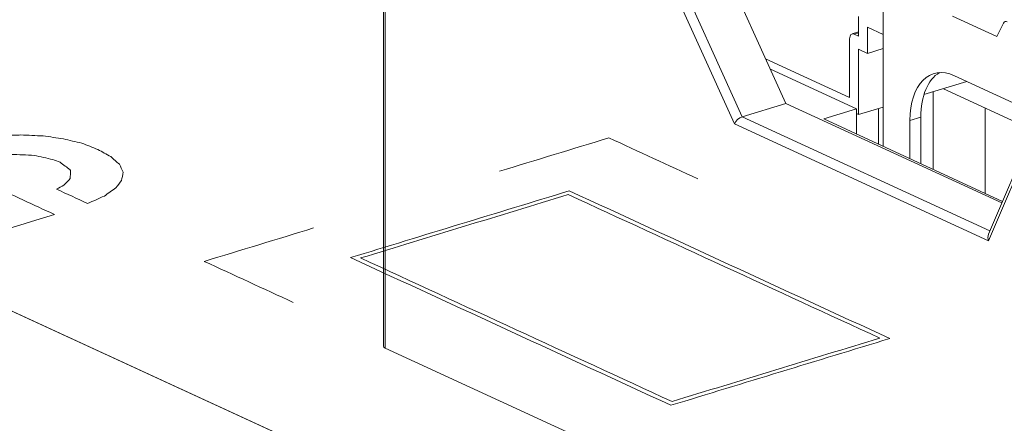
# Model space of a CAD drawing. Header units: inches. Extents: x -30 to 641, y 180 to 601.
# Tile 138 of 234: x 393.83 to 400.82, y 219.51 to 222.37. Entities that reach past the tile are written whole.
import ezdxf

# ---------------------------------------------------------------- set-up
doc = ezdxf.new("R2010")
doc.units = ezdxf.units.IN
doc.header["$MEASUREMENT"] = 0
doc.layers.add('1', color=7, linetype='Continuous')

# ---------------------------------------------------------------- blocks, each defined once
blk = doc.blocks.new('block 2836')
at = {"layer": '1', "color": 155, "lineweight": 18, "true_color": 0x4c7299}
blk.add_lwpolyline([(401.0185, 221.5859), (400.7028, 220.851)], dxfattribs=at)
blk = doc.blocks.new('block 2843')
at = {"layer": '1', "color": 155, "lineweight": 18, "true_color": 0x4c7299}
blk.add_lwpolyline([(399.7814, 222.2869), (399.7353, 222.2728)], dxfattribs=at)
blk = doc.blocks.new('block 2847')
at = {"layer": '1', "color": 155, "lineweight": 18, "true_color": 0x4c7299}
blk.add_lwpolyline([(396.412, 223.2889), (396.412, 220.0551)], dxfattribs=at)
blk = doc.blocks.new('block 2900')
at = {"layer": '1', "color": 155, "lineweight": 18, "true_color": 0x4c7299}
blk.add_lwpolyline([(419.1209, 208.6137), (350.3893, 240.3191)], dxfattribs=at)
blk = doc.blocks.new('block 3355')
at = {"layer": '1', "color": 155, "lineweight": 18, "true_color": 0x4c7299}
blk.add_lwpolyline([(400.8088, 222.349), (400.7633, 222.2542)], dxfattribs=at)
blk = doc.blocks.new('block 3357')
at = {"layer": '1', "color": 155, "lineweight": 18, "true_color": 0x4c7299}
blk.add_lwpolyline([(400.7633, 222.2542), (400.4477, 222.3997)], dxfattribs=at)
blk = doc.blocks.new('block 3370')
at = {"layer": '1', "color": 155, "lineweight": 13, "true_color": 0x4c7299}
blk.add_lwpolyline([(398.4522, 222.7981), (398.9553, 221.6855)], dxfattribs=at)
blk = doc.blocks.new('block 3371')
at = {"layer": '1', "color": 155, "lineweight": 18, "true_color": 0x4c7299}
blk.add_lwpolyline([(398.9019, 221.6341), (398.3987, 222.7467)], dxfattribs=at)
blk = doc.blocks.new('block 3387')
at = {"layer": '1', "color": 155, "lineweight": 13, "true_color": 0x4c7299}
blk.add_lwpolyline([(401.0186, 221.5381), (400.703, 220.8032)], dxfattribs=at)
blk = doc.blocks.new('block 3401')
at = {"layer": '1', "color": 155, "lineweight": 18, "true_color": 0x4c7299}
blk.add_lwpolyline([(398.9553, 221.6855), (399.2656, 221.7803)], dxfattribs=at)
blk = doc.blocks.new('block 3402')
at = {"layer": '1', "color": 155, "lineweight": 18, "true_color": 0x4c7299}
blk.add_lwpolyline([(399.2656, 221.7803), (398.7624, 222.8929)], dxfattribs=at)
blk = doc.blocks.new('block 3417')
at = {"layer": '1', "color": 155, "lineweight": 18, "true_color": 0x4c7299}
blk.add_lwpolyline([(399.7499, 222.2713), (399.7814, 222.2568)], dxfattribs=at)
blk = doc.blocks.new('block 3418')
at = {"layer": '1', "color": 155, "lineweight": 13, "true_color": 0x4c7299}
blk.add_lwpolyline([(399.7815, 222.281), (399.7499, 222.2713)], dxfattribs=at)
blk = doc.blocks.new('block 3423')
at = {"layer": '1', "color": 155, "lineweight": 13, "true_color": 0x4c7299}
blk.add_lwpolyline([(400.703, 220.8032), (398.9019, 221.6341)], dxfattribs=at)
blk = doc.blocks.new('block 3424')
at = {"layer": '1', "color": 155, "lineweight": 13, "true_color": 0x4c7299}
blk.add_lwpolyline([(398.9553, 221.6855), (400.713, 220.8747)], dxfattribs=at)
blk = doc.blocks.new('block 3425')
at = {"layer": '1', "color": 155, "lineweight": 18, "true_color": 0x4c7299}
blk.add_lwpolyline([(400.7983, 221.0733), (399.2656, 221.7803)], dxfattribs=at)
blk = doc.blocks.new('block 3426')
at = {"layer": '1', "color": 155, "lineweight": 18, "true_color": 0x4c7299}
blk.add_lwpolyline([(399.767, 221.7405), (399.5343, 221.6694)], dxfattribs=at)
blk = doc.blocks.new('block 3427')
at = {"layer": '1', "color": 155, "lineweight": 18, "true_color": 0x4c7299}
blk.add_lwpolyline([(399.5343, 221.6694), (400.803, 221.0842)], dxfattribs=at)
blk = doc.blocks.new('block 3430')
at = {"layer": '1', "color": 155, "lineweight": 18, "true_color": 0x4c7299}
blk.add_lwpolyline([(399.1561, 222.0223), (399.767, 221.7405)], dxfattribs=at)
blk = doc.blocks.new('block 3432')
at = {"layer": '1', "color": 155, "lineweight": 18, "true_color": 0x4c7299}
blk.add_lwpolyline([(399.7183, 221.8225), (399.1222, 222.0975)], dxfattribs=at)
blk = doc.blocks.new('block 4382')
at = {"layer": '1', "color": 155, "lineweight": 18, "true_color": 0x4c7299}
blk.add_lwpolyline([(399.9564, 221.4748), (399.9564, 222.7191)], dxfattribs=at)
blk = doc.blocks.new('block 4400')
at = {"layer": '1', "color": 155, "lineweight": 18, "true_color": 0x4c7299}
blk.add_lwpolyline([(399.7814, 222.2568), (399.7814, 222.3958)], dxfattribs=at)
blk = doc.blocks.new('block 4401')
at = {"layer": '1', "color": 155, "lineweight": 18, "true_color": 0x4c7299}
blk.add_lwpolyline([(399.8446, 222.135), (399.8446, 222.3203)], dxfattribs=at)
blk = doc.blocks.new('block 4402')
at = {"layer": '1', "color": 155, "lineweight": 18, "true_color": 0x4c7299}
blk.add_lwpolyline([(399.8446, 222.3203), (399.9564, 222.2688)], dxfattribs=at)
blk = doc.blocks.new('block 4403')
at = {"layer": '1', "color": 155, "lineweight": 13, "true_color": 0x4c7299}
blk.add_lwpolyline([(400.2233, 221.6822), (400.1457, 221.6585)], dxfattribs=at)
blk = doc.blocks.new('block 4405')
at = {"layer": '1', "color": 155, "lineweight": 18, "true_color": 0x4c7299}
blk.add_lwpolyline([(400.4613, 221.9763), (401.1754, 221.647)], dxfattribs=at)
blk = doc.blocks.new('block 4406')
at = {"layer": '1', "color": 155, "lineweight": 13, "true_color": 0x4c7299}
blk.add_lwpolyline([(396.4233, 223.2709), (396.4233, 220.0432)], dxfattribs=at)
blk = doc.blocks.new('block 4408')
at = {"layer": '1', "color": 155, "lineweight": 18, "true_color": 0x4c7299}
blk.add_lwpolyline([(399.7183, 222.2395), (399.7183, 221.8225)], dxfattribs=at)
blk = doc.blocks.new('block 4409')
at = {"layer": '1', "color": 155, "lineweight": 18, "true_color": 0x4c7299}
blk.add_lwpolyline([(399.7814, 222.1641), (399.7814, 221.7007)], dxfattribs=at)
blk = doc.blocks.new('block 4410')
at = {"layer": '1', "color": 155, "lineweight": 18, "true_color": 0x4c7299}
blk.add_lwpolyline([(399.9564, 222.1691), (399.8446, 222.135)], dxfattribs=at)
blk = doc.blocks.new('block 4411')
at = {"layer": '1', "color": 155, "lineweight": 18, "true_color": 0x4c7299}
blk.add_lwpolyline([(399.7814, 222.1641), (399.8446, 222.135)], dxfattribs=at)
blk = doc.blocks.new('block 4413')
at = {"layer": '1', "color": 155, "lineweight": 18, "true_color": 0x4c7299}
blk.add_lwpolyline([(400.2233, 221.3516), (400.2233, 221.6822)], dxfattribs=at)
blk = doc.blocks.new('block 4414')
at = {"layer": '1', "color": 155, "lineweight": 18, "true_color": 0x4c7299}
blk.add_lwpolyline([(400.1457, 221.3874), (400.1457, 221.6585)], dxfattribs=at)
blk = doc.blocks.new('block 4419')
at = {"layer": '1', "color": 155, "lineweight": 18, "true_color": 0x4c7299}
blk.add_lwpolyline([(399.767, 221.5621), (399.767, 221.7405)], dxfattribs=at)
blk = doc.blocks.new('block 4421')
at = {"layer": '1', "color": 155, "lineweight": 18, "true_color": 0x4c7299}
blk.add_lwpolyline([(399.7814, 221.7007), (399.9564, 221.7541)], dxfattribs=at)
blk = doc.blocks.new('block 4422')
at = {"layer": '1', "color": 155, "lineweight": 18, "true_color": 0x4c7299}
blk.add_lwpolyline([(400.2454, 221.8424), (400.55, 221.9355)], dxfattribs=at)
blk = doc.blocks.new('block 4423')
at = {"layer": '1', "color": 155, "lineweight": 18, "true_color": 0x4c7299}
blk.add_lwpolyline([(399.7814, 221.7007), (399.767, 221.7073)], dxfattribs=at)
blk = doc.blocks.new('block 4424')
at = {"layer": '1', "color": 155, "lineweight": 18, "true_color": 0x4c7299}
blk.add_lwpolyline([(400.3828, 221.8844), (401.0205, 221.5902)], dxfattribs=at)
blk = doc.blocks.new('block 4425')
at = {"layer": '1', "color": 155, "lineweight": 18, "true_color": 0x4c7299}
blk.add_lwpolyline([(399.9224, 221.7437), (399.9224, 221.4904)], dxfattribs=at)
blk = doc.blocks.new('block 4426')
at = {"layer": '1', "color": 155, "lineweight": 18, "true_color": 0x4c7299}
blk.add_lwpolyline([(400.3102, 221.8622), (400.3102, 221.3116)], dxfattribs=at)
blk = doc.blocks.new('block 4427')
at = {"layer": '1', "color": 155, "lineweight": 18, "true_color": 0x4c7299}
blk.add_lwpolyline([(400.6798, 221.7474), (400.6798, 221.141)], dxfattribs=at)
blk = doc.blocks.new('block 4437')
at = {"layer": '1', "color": 155, "lineweight": 18, "true_color": 0x4c7299}
blk.add_lwpolyline([(396.4233, 220.0432), (403.8085, 216.6364)], dxfattribs=at)
blk = doc.blocks.new('block 4697')
at = {"layer": '1', "color": 18, "lineweight": 13, "true_color": 0x4c0000}
blk.add_lwpolyline([(419.1209, 208.6137), (350.3893, 240.3191)], dxfattribs=at)
blk = doc.blocks.new('block 4730')
at = {"layer": '1', "color": 18, "lineweight": 13, "true_color": 0x4c0000}
blk.add_lwpolyline([(419.1209, 208.6137), (350.3893, 240.3191)], dxfattribs=at)
blk = doc.blocks.new('block 5421')
at = {"layer": '1', "color": 155, "lineweight": 18, "true_color": 0x4c7299}
blk.add_open_spline([(400.8361, 222.3596), (400.8249, 222.3648), (400.8145, 222.3607), (400.8088, 222.349)], degree=3, dxfattribs=at)
blk = doc.blocks.new('block 5444')
at = {"layer": '1', "color": 155, "lineweight": 18, "true_color": 0x4c7299}
blk.add_open_spline([(398.9553, 221.6855), (398.9339, 221.6789), (398.91, 221.6559), (398.9019, 221.6341)], degree=3, dxfattribs=at)
blk = doc.blocks.new('block 5445')
at = {"layer": '1', "color": 155, "lineweight": 18, "true_color": 0x4c7299}
blk.add_open_spline([(400.7028, 220.851), (400.6971, 220.8377), (400.6972, 220.8201), (400.703, 220.8032)], degree=3, dxfattribs=at)
blk = doc.blocks.new('block 5461')
at = {"layer": '1', "color": 155, "lineweight": 18, "true_color": 0x4c7299}
blk.add_open_spline([(399.7499, 222.2713), (399.7324, 222.2794), (399.7183, 222.2651), (399.7183, 222.2395)], degree=3, dxfattribs=at)
blk = doc.blocks.new('block 5586')
at = {"layer": '1', "color": 155, "lineweight": 18, "true_color": 0x4c7299}
blk.add_open_spline([(400.3554, 221.9983), (400.2725, 221.9496), (400.2233, 221.8319), (400.2233, 221.6822)], degree=3, dxfattribs=at)
blk = doc.blocks.new('block 5587')
at = {"layer": '1', "color": 155, "lineweight": 18, "true_color": 0x4c7299}
blk.add_open_spline([(400.4613, 221.9763), (400.287, 222.0568), (400.1457, 221.9145), (400.1457, 221.6585)], degree=3, dxfattribs=at)
blk = doc.blocks.new('block 5592')
at = {"layer": '1', "color": 155, "lineweight": 18, "true_color": 0x4c7299}
blk.add_open_spline([(396.412, 220.0551), (396.412, 220.0507), (396.416, 220.0466), (396.4233, 220.0432)], degree=3, dxfattribs=at)
blk = doc.blocks.new('block 8458')
at = {"layer": '1', "color": 18, "lineweight": 13, "true_color": 0x4c0000}
blk.add_lwpolyline([(426.7453, 205.4526), (425.1794, 205.819), (422.2281, 207.1804), (423.0942, 207.8954), (422.3128, 208.7196), (420.0057, 208.8419), (418.3138, 208.986), (406.5086, 214.4317), (359.2875, 236.2144)], dxfattribs=at)
blk = doc.blocks.new('block 8772')
at = {"layer": '1', "color": 18, "lineweight": 13, "true_color": 0x4c0000}
blk.add_open_spline([(392.5324, 221.1709), (392.5437, 221.1847), (392.5551, 221.1985), (392.5665, 221.2123), (392.5893, 221.231), (392.6121, 221.2498), (392.6349, 221.2686), (392.6679, 221.287), (392.7009, 221.3054), (392.734, 221.3238), (392.7772, 221.342), (392.8204, 221.3601), (392.8636, 221.3782), (392.9145, 221.3957), (392.9654, 221.4133), (393.0162, 221.4308), (393.035, 221.436), (393.0538, 221.4412), (393.0726, 221.4465), (393.1273, 221.4607), (393.1821, 221.475), (393.2368, 221.4893), (393.2919, 221.4997), (393.347, 221.5102), (393.4021, 221.5206), (393.4572, 221.5281), (393.5123, 221.5357), (393.5674, 221.5432), (393.6229, 221.5469), (393.6784, 221.5505), (393.7339, 221.5542), (393.7693, 221.5547), (393.8047, 221.5552), (393.8401, 221.5557), (393.8925, 221.5535), (393.9448, 221.5514), (393.9971, 221.5492), (394.0454, 221.5423), (394.0936, 221.5354), (394.1418, 221.5285), (394.185, 221.5181), (394.2281, 221.5078), (394.2713, 221.4974), (394.3097, 221.4826), (394.3481, 221.4678), (394.3865, 221.453), (394.4167, 221.4362), (394.4468, 221.4193), (394.4769, 221.4025), (394.4975, 221.3842), (394.5181, 221.366), (394.5386, 221.3477), (394.5478, 221.3289), (394.5569, 221.31), (394.566, 221.2912), (394.562, 221.2718), (394.558, 221.2524), (394.554, 221.233), (394.5408, 221.2157), (394.5275, 221.1984), (394.5143, 221.1811), (394.487, 221.1615), (394.4598, 221.1418), (394.4325, 221.1222), (394.3928, 221.1046), (394.3531, 221.0871), (394.3133, 221.0696), (394.2397, 221.1035), (394.166, 221.1375), (394.0923, 221.1715), (394.1101, 221.1809), (394.1279, 221.1902), (394.1457, 221.1996), (394.1605, 221.2154), (394.1754, 221.2313), (394.1902, 221.2471), (394.1907, 221.266), (394.1912, 221.2848), (394.1916, 221.3036), (394.191, 221.3053), (394.1903, 221.3071), (394.1897, 221.3088), (394.1656, 221.3265), (394.1415, 221.3442), (394.1175, 221.3619), (394.1002, 221.3685), (394.0829, 221.375), (394.0656, 221.3815), (394.0221, 221.3913), (393.9786, 221.4011), (393.9352, 221.4109), (393.8806, 221.4134), (393.8261, 221.4159), (393.7715, 221.4183), (393.7594, 221.4181), (393.7472, 221.4178), (393.7351, 221.4175), (393.6822, 221.4127), (393.6293, 221.4078), (393.5764, 221.4029), (393.5213, 221.3925), (393.4662, 221.382), (393.4111, 221.3716), (393.3534, 221.3564), (393.2958, 221.3413), (393.2382, 221.3262), (393.2226, 221.3209), (393.207, 221.3156), (393.1915, 221.3104), (393.1435, 221.2923), (393.0955, 221.2742), (393.0475, 221.2561), (393.0138, 221.2379), (392.9802, 221.2198), (392.9465, 221.2017), (392.9304, 221.1835), (392.9143, 221.1653), (392.8982, 221.1471), (392.8969, 221.1403), (392.8957, 221.1336), (392.8945, 221.1268), (392.902, 221.108), (392.9095, 221.0892), (392.917, 221.0703), (392.9443, 221.0526), (392.9716, 221.0349), (392.9989, 221.0172), (393.0213, 221.0083), (393.0437, 220.9995), (393.0661, 220.9906), (393.1121, 220.9811), (393.1581, 220.9716), (393.2041, 220.962), (393.2319, 220.9602), (393.2597, 220.9584), (393.2874, 220.9565), (393.34, 220.9594), (393.3927, 220.9622), (393.4453, 220.965), (393.4997, 220.9772), (393.5542, 220.9894), (393.6086, 221.0016), (393.5266, 221.0394), (393.4446, 221.0773), (393.3626, 221.1151), (393.4523, 221.1425), (393.542, 221.1699), (393.6318, 221.1973), (393.7804, 221.1288), (393.929, 221.0602), (394.0776, 220.9917), (393.7903, 220.9039), (393.503, 220.8161), (393.2157, 220.7283), (393.1491, 220.7591), (393.0825, 220.7898), (393.0159, 220.8205), (393.0827, 220.8409), (393.1495, 220.8614), (393.2163, 220.8818), (393.1956, 220.8774), (393.1749, 220.8731), (393.1542, 220.8687), (393.0946, 220.8691), (393.0349, 220.8696), (392.9753, 220.87), (392.9542, 220.8724), (392.9331, 220.8748), (392.912, 220.8772), (392.8676, 220.8867), (392.8232, 220.8963), (392.7788, 220.9058), (392.7394, 220.9203), (392.7, 220.9348), (392.6606, 220.9493), (392.6337, 220.9646), (392.6068, 220.98), (392.5799, 220.9953), (392.5625, 221.0136), (392.5451, 221.0319), (392.5277, 221.0501), (392.5221, 221.0695), (392.5165, 221.089), (392.5109, 221.1084), (392.5181, 221.1292), (392.5252, 221.1501), (392.5324, 221.1709)], degree=3, knots=[0, 0, 0, 0, 1, 1, 1, 2, 2, 2, 3, 3, 3, 4, 4, 4, 5, 5, 5, 6, 6, 6, 7, 7, 7, 8, 8, 8, 9, 9, 9, 10, 10, 10, 11, 11, 11, 12, 12, 12, 13, 13, 13, 14, 14, 14, 15, 15, 15, 16, 16, 16, 17, 17, 17, 18, 18, 18, 19, 19, 19, 20, 20, 20, 21, 21, 21, 22, 22, 22, 23, 23, 23, 24, 24, 24, 25, 25, 25, 26, 26, 26, 27, 27, 27, 28, 28, 28, 29, 29, 29, 30, 30, 30, 31, 31, 31, 32, 32, 32, 33, 33, 33, 34, 34, 34, 35, 35, 35, 36, 36, 36, 37, 37, 37, 38, 38, 38, 39, 39, 39, 40, 40, 40, 41, 41, 41, 42, 42, 42, 43, 43, 43, 44, 44, 44, 45, 45, 45, 46, 46, 46, 47, 47, 47, 48, 48, 48, 49, 49, 49, 50, 50, 50, 51, 51, 51, 52, 52, 52, 53, 53, 53, 54, 54, 54, 55, 55, 55, 56, 56, 56, 57, 57, 57, 58, 58, 58, 59, 59, 59, 60, 60, 60, 61, 61, 61, 62, 62, 62, 62], dxfattribs=at)
blk = doc.blocks.new('block 8785')
at = {"layer": '1', "color": 18, "lineweight": 13, "true_color": 0x4c0000}
blk.add_open_spline([(395.7719, 220.3673), (395.5615, 220.4643), (395.3511, 220.5614), (395.1407, 220.6584), (395.3993, 220.7374), (395.6578, 220.8164), (395.9163, 220.8954)], degree=3, knots=[0, 0, 0, 0, 1, 1, 1, 2, 2, 2, 2], dxfattribs=at)
blk = doc.blocks.new('block 8786')
at = {"layer": '1', "color": 18, "lineweight": 13, "true_color": 0x4c0000}
blk.add_open_spline([(397.2349, 221.2983), (397.4934, 221.3773), (397.7519, 221.4562), (398.0105, 221.5352), (398.2209, 221.4382), (398.4313, 221.3411), (398.6417, 221.2441)], degree=3, knots=[0, 0, 0, 0, 1, 1, 1, 2, 2, 2, 2], dxfattribs=at)
blk = doc.blocks.new('block 8787')
at = {"layer": '1', "color": 18, "lineweight": 13, "true_color": 0x4c0000}
blk.add_open_spline([(398.4583, 219.6633), (397.7219, 220.003), (396.9855, 220.3427), (396.2491, 220.6825), (396.7403, 220.8325), (397.2315, 220.9826), (397.7227, 221.1327), (398.4591, 220.793), (399.1956, 220.4533), (399.932, 220.1136), (399.4408, 219.9635), (398.9495, 219.8134), (398.4583, 219.6633)], degree=3, knots=[0, 0, 0, 0, 1, 1, 1, 2, 2, 2, 3, 3, 3, 4, 4, 4, 4], dxfattribs=at)
blk = doc.blocks.new('block 8788')
at = {"layer": '1', "color": 18, "lineweight": 13, "true_color": 0x4c0000}
blk.add_open_spline([(398.4511, 219.6369), (397.6936, 219.9863), (396.9362, 220.3358), (396.1787, 220.6852), (396.6958, 220.8431), (397.2129, 221.0011), (397.7299, 221.1591), (398.4874, 220.8097), (399.2449, 220.4603), (400.0023, 220.1109), (399.4852, 219.9529), (398.9682, 219.7949), (398.4511, 219.6369)], degree=3, knots=[0, 0, 0, 0, 1, 1, 1, 2, 2, 2, 3, 3, 3, 4, 4, 4, 4], dxfattribs=at)
blk = doc.blocks.new('block 8795')
at = {"layer": '1', "color": 18, "lineweight": 13, "true_color": 0x4c0000}
blk.add_open_spline([(392.5324, 221.1709), (392.5437, 221.1847), (392.5551, 221.1985), (392.5665, 221.2123), (392.5893, 221.231), (392.6121, 221.2498), (392.6349, 221.2686), (392.6679, 221.287), (392.7009, 221.3054), (392.734, 221.3238), (392.7772, 221.342), (392.8204, 221.3601), (392.8636, 221.3782), (392.9145, 221.3957), (392.9654, 221.4133), (393.0162, 221.4308), (393.035, 221.436), (393.0538, 221.4412), (393.0726, 221.4465), (393.1273, 221.4607), (393.1821, 221.475), (393.2368, 221.4893), (393.2919, 221.4997), (393.347, 221.5102), (393.4021, 221.5206), (393.4572, 221.5281), (393.5123, 221.5357), (393.5674, 221.5432), (393.6229, 221.5469), (393.6784, 221.5505), (393.7339, 221.5542), (393.7693, 221.5547), (393.8047, 221.5552), (393.8401, 221.5557), (393.8925, 221.5535), (393.9448, 221.5514), (393.9971, 221.5492), (394.0454, 221.5423), (394.0936, 221.5354), (394.1418, 221.5285), (394.185, 221.5181), (394.2281, 221.5078), (394.2713, 221.4974), (394.3097, 221.4826), (394.3481, 221.4678), (394.3865, 221.453), (394.4167, 221.4362), (394.4468, 221.4193), (394.4769, 221.4025), (394.4975, 221.3842), (394.5181, 221.366), (394.5386, 221.3477), (394.5478, 221.3289), (394.5569, 221.31), (394.566, 221.2912), (394.562, 221.2718), (394.558, 221.2524), (394.554, 221.233), (394.5408, 221.2157), (394.5275, 221.1984), (394.5143, 221.1811), (394.487, 221.1615), (394.4598, 221.1418), (394.4325, 221.1222), (394.3928, 221.1046), (394.3531, 221.0871), (394.3133, 221.0696), (394.2397, 221.1035), (394.166, 221.1375), (394.0923, 221.1715), (394.1101, 221.1809), (394.1279, 221.1902), (394.1457, 221.1996), (394.1605, 221.2154), (394.1754, 221.2313), (394.1902, 221.2471), (394.1907, 221.266), (394.1912, 221.2848), (394.1916, 221.3036), (394.191, 221.3053), (394.1903, 221.3071), (394.1897, 221.3088), (394.1656, 221.3265), (394.1415, 221.3442), (394.1175, 221.3619), (394.1002, 221.3685), (394.0829, 221.375), (394.0656, 221.3815), (394.0221, 221.3913), (393.9786, 221.4011), (393.9352, 221.4109), (393.8806, 221.4134), (393.8261, 221.4159), (393.7715, 221.4183), (393.7594, 221.4181), (393.7472, 221.4178), (393.7351, 221.4175), (393.6822, 221.4127), (393.6293, 221.4078), (393.5764, 221.4029), (393.5213, 221.3925), (393.4662, 221.382), (393.4111, 221.3716), (393.3534, 221.3564), (393.2958, 221.3413), (393.2382, 221.3262), (393.2226, 221.3209), (393.207, 221.3156), (393.1915, 221.3104), (393.1435, 221.2923), (393.0955, 221.2742), (393.0475, 221.2561), (393.0138, 221.2379), (392.9802, 221.2198), (392.9465, 221.2017), (392.9304, 221.1835), (392.9143, 221.1653), (392.8982, 221.1471), (392.8969, 221.1403), (392.8957, 221.1336), (392.8945, 221.1268), (392.902, 221.108), (392.9095, 221.0892), (392.917, 221.0703), (392.9443, 221.0526), (392.9716, 221.0349), (392.9989, 221.0172), (393.0213, 221.0083), (393.0437, 220.9995), (393.0661, 220.9906), (393.1121, 220.9811), (393.1581, 220.9716), (393.2041, 220.962), (393.2319, 220.9602), (393.2597, 220.9584), (393.2874, 220.9565), (393.34, 220.9594), (393.3927, 220.9622), (393.4453, 220.965), (393.4997, 220.9772), (393.5542, 220.9894), (393.6086, 221.0016), (393.5266, 221.0394), (393.4446, 221.0773), (393.3626, 221.1151), (393.4523, 221.1425), (393.542, 221.1699), (393.6318, 221.1973), (393.7804, 221.1288), (393.929, 221.0602), (394.0776, 220.9917), (393.7903, 220.9039), (393.503, 220.8161), (393.2157, 220.7283), (393.1491, 220.7591), (393.0825, 220.7898), (393.0159, 220.8205), (393.0827, 220.8409), (393.1495, 220.8614), (393.2163, 220.8818), (393.1956, 220.8774), (393.1749, 220.8731), (393.1542, 220.8687), (393.0946, 220.8691), (393.0349, 220.8696), (392.9753, 220.87), (392.9542, 220.8724), (392.9331, 220.8748), (392.912, 220.8772), (392.8676, 220.8867), (392.8232, 220.8963), (392.7788, 220.9058), (392.7394, 220.9203), (392.7, 220.9348), (392.6606, 220.9493), (392.6337, 220.9646), (392.6068, 220.98), (392.5799, 220.9953), (392.5625, 221.0136), (392.5451, 221.0319), (392.5277, 221.0501), (392.5221, 221.0695), (392.5165, 221.089), (392.5109, 221.1084), (392.5181, 221.1292), (392.5252, 221.1501), (392.5324, 221.1709)], degree=3, knots=[0, 0, 0, 0, 1, 1, 1, 2, 2, 2, 3, 3, 3, 4, 4, 4, 5, 5, 5, 6, 6, 6, 7, 7, 7, 8, 8, 8, 9, 9, 9, 10, 10, 10, 11, 11, 11, 12, 12, 12, 13, 13, 13, 14, 14, 14, 15, 15, 15, 16, 16, 16, 17, 17, 17, 18, 18, 18, 19, 19, 19, 20, 20, 20, 21, 21, 21, 22, 22, 22, 23, 23, 23, 24, 24, 24, 25, 25, 25, 26, 26, 26, 27, 27, 27, 28, 28, 28, 29, 29, 29, 30, 30, 30, 31, 31, 31, 32, 32, 32, 33, 33, 33, 34, 34, 34, 35, 35, 35, 36, 36, 36, 37, 37, 37, 38, 38, 38, 39, 39, 39, 40, 40, 40, 41, 41, 41, 42, 42, 42, 43, 43, 43, 44, 44, 44, 45, 45, 45, 46, 46, 46, 47, 47, 47, 48, 48, 48, 49, 49, 49, 50, 50, 50, 51, 51, 51, 52, 52, 52, 53, 53, 53, 54, 54, 54, 55, 55, 55, 56, 56, 56, 57, 57, 57, 58, 58, 58, 59, 59, 59, 60, 60, 60, 61, 61, 61, 62, 62, 62, 62], dxfattribs=at)

msp = doc.modelspace()

# ---------------------------------------------------------------- block references
at = {"layer": '1'}
for name in ['block 8458', 'block 2900', 'block 4697', 'block 4730', 'block 2847', 'block 4406', 'block 3402', 'block 3370', 'block 3371', 'block 4382', 'block 4400', 'block 3357', 'block 5421', 'block 4401', 'block 4402', 'block 3355', 'block 5461', 'block 4408', 'block 2843', 'block 3418', 'block 3417', 'block 4409', 'block 4411', 'block 4410', 'block 3432', 'block 3430', 'block 5587', 'block 5586', 'block 4405', 'block 4422', 'block 4424', 'block 4426', 'block 3401', 'block 3425', 'block 3426', 'block 4419', 'block 4421', 'block 4425', 'block 4427', 'block 5444', 'block 3424', 'block 3427', 'block 4423', 'block 4403', 'block 4413', 'block 3423', 'block 4414', 'block 8772', 'block 8795', 'block 8786', 'block 2836', 'block 3387', 'block 8788', 'block 8787', 'block 8785', 'block 5445', 'block 5592', 'block 4437']:
    msp.add_blockref(name, (0, 0), dxfattribs=at)

doc.saveas('drawing.dxf')
